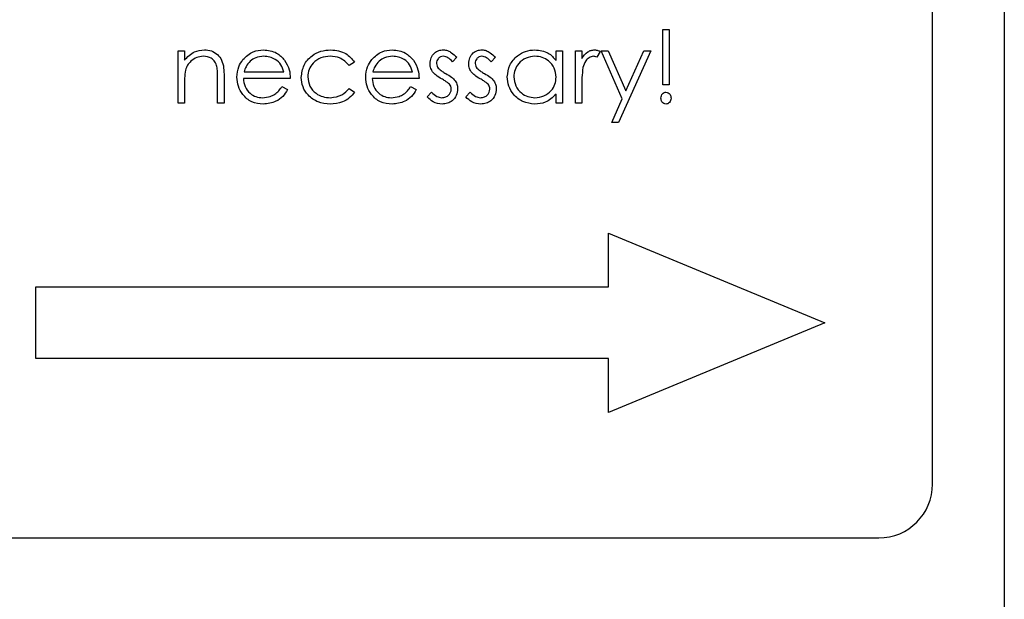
# Model space of a CAD drawing. Header units: millimetres. Extents: x 0 to 2100, y 0 to 1485.
# Tile 14 of 43: x 1221 to 1249, y 801 to 818. Entities that reach past the tile are written whole.
import ezdxf

# ---------------------------------------------------------------- set-up
doc = ezdxf.new("R2010")
doc.units = ezdxf.units.MM
doc.header["$LTSCALE"] = 5
doc.dimstyles.new('SLDDIMSTYLE5', dxfattribs={"dimtxt": 0.18, "dimasz": 16.5, "dimexe": 0, "dimexo": 0.0625, "dimgap": 0, "dimtad": 0, "dimtih": 1, "dimtoh": 1, "dimdec": 0, "dimrnd": 1e-09, "dimzin": 0, "dimdsep": 46, "dimtxsty": 'Standard', "dimsah": 1, "dimcen": 0.09, "dimadec": 0, "dimazin": 0, "dimtfac": 16.5, "dimtdec": 0, "dimtofl": 0, "dimtmove": 0, "dimatfit": 3, "dimfxl": 1, "dimfrac": 2, "dimtolj": 1, "dimtzin": 0, "dimarcsym": 0})

msp = doc.modelspace()

# ---------------------------------------------------------------- linework, layer by layer
at = {"color": 7, "linetype": 'Continuous', "lineweight": 25}
for p, q in [((1248.532, 914.138), (1248.532, 744.138)), ((1246.532, 804.638), (1246.532, 853.638)), ((1239.011, 815.77), (1239.011, 817.309)), ((1239.011, 817.309), (1239.191, 817.309)), ((1239.191, 817.309), (1239.191, 815.77)), ((1225.499, 816.719), (1225.678, 816.719)), ((1225.499, 815.257), (1225.499, 816.719)), ((1225.678, 816.719), (1225.678, 816.455)), ((1236.037, 816.719), (1236.217, 816.719)), ((1236.037, 816.449), (1236.037, 816.719)), ((1236.217, 816.719), (1236.217, 815.257)), ((1236.576, 816.719), (1236.755, 816.719)), ((1236.576, 815.257), (1236.576, 816.719)), ((1236.755, 816.719), (1236.755, 816.504)), ((1237.268, 816.694), (1237.169, 816.539)), ((1237.884, 815.382), (1237.293, 816.719)), ((1237.293, 816.719), (1237.487, 816.719)), ((1237.487, 816.719), (1237.982, 815.6)), ((1238.678, 816.719), (1237.781, 814.719)), ((1237.982, 815.6), (1238.484, 816.719)), ((1238.484, 816.719), (1238.678, 816.719)), ((1230.422, 816.402), (1230.271, 816.309)), ((1233.268, 816.537), (1233.146, 816.411)), ((1234.345, 816.537), (1234.223, 816.411)), ((1227.338, 816.129), (1228.447, 816.129)), ((1230.928, 816.129), (1232.037, 816.129)), ((1225.678, 815.786), (1225.678, 815.257)), ((1226.601, 815.257), (1226.601, 815.945)), ((1226.781, 816.004), (1226.781, 815.257)), ((1228.627, 815.95), (1227.319, 815.95)), ((1232.217, 815.95), (1230.909, 815.95)), ((1239.191, 815.77), (1239.011, 815.77)), ((1228.39, 815.719), (1228.55, 815.635)), ((1230.271, 815.668), (1230.422, 815.569)), ((1231.98, 815.719), (1232.14, 815.635)), ((1232.447, 815.43), (1232.566, 815.565)), ((1233.524, 815.43), (1233.643, 815.565)), ((1236.037, 815.257), (1236.037, 815.51)), ((1236.755, 815.749), (1236.755, 815.257)), ((1225.678, 815.257), (1225.499, 815.257)), ((1226.781, 815.257), (1226.601, 815.257)), ((1236.217, 815.257), (1236.037, 815.257)), ((1236.755, 815.257), (1236.576, 815.257)), ((1237.587, 814.719), (1237.884, 815.382)), ((1237.781, 814.719), (1237.587, 814.719)), ((1237.497, 810.138), (1237.497, 811.638)), ((1237.497, 811.638), (1243.532, 809.138)), ((1221.532, 808.138), (1221.532, 810.138)), ((1221.532, 810.138), (1237.497, 810.138)), ((1243.532, 809.138), (1237.497, 806.638)), ((1237.497, 808.138), (1221.532, 808.138)), ((1237.497, 806.638), (1237.497, 808.138)), ((1220.032, 803.138), (1245.032, 803.138))]:
    msp.add_line(p, q, dxfattribs=at)
msp.add_arc((1245.032, 804.638), 1.5, 270, 0, dxfattribs=at)
for points, knots in [([(1225.678, 816.455), (1225.763, 816.547), (1225.916, 816.712), (1226.137, 816.734), (1226.234, 816.745)], [0, 0, 0, 0, 0.559141, 1, 1, 1, 1]), ([(1226.234, 816.745), (1226.3, 816.739), (1226.431, 816.727), (1226.603, 816.622), (1226.777, 816.389), (1226.779, 816.162), (1226.781, 816.004)], [0, 0, 0, 0, 0.187021, 0.37389, 0.56061, 1, 1, 1, 1]), ([(1227.308, 816.472), (1227.398, 816.56), (1227.558, 816.719), (1227.781, 816.737), (1227.879, 816.745)], [0, 0, 0, 0, 0.558577, 1, 1, 1, 1]), ([(1227.879, 816.745), (1228.009, 816.73), (1228.242, 816.703), (1228.399, 816.532), (1228.468, 816.457)], [0, 0, 0, 0, 0.5589188, 1, 1, 1, 1]), ([(1228.935, 815.976), (1228.95, 816.093), (1228.982, 816.327), (1229.205, 816.583), (1229.476, 816.723), (1229.661, 816.737), (1229.753, 816.745)], [0, 0, 0, 0, 0.279381, 0.558782, 0.779281, 1, 1, 1, 1]), ([(1229.753, 816.745), (1229.904, 816.728), (1230.174, 816.698), (1230.346, 816.492), (1230.422, 816.402)], [0, 0, 0, 0, 0.560655, 1, 1, 1, 1]), ([(1230.898, 816.472), (1230.987, 816.56), (1231.148, 816.719), (1231.371, 816.737), (1231.469, 816.745)], [0, 0, 0, 0, 0.558577, 1, 1, 1, 1]), ([(1231.469, 816.745), (1231.599, 816.73), (1231.831, 816.703), (1231.988, 816.532), (1232.058, 816.457)], [0, 0, 0, 0, 0.558919, 1, 1, 1, 1]), ([(1232.524, 816.361), (1232.53, 816.417), (1232.54, 816.529), (1232.638, 816.657), (1232.762, 816.734), (1232.85, 816.741), (1232.894, 816.745)], [0, 0, 0, 0, 0.2799361, 0.5594372, 0.7796107, 1, 1, 1, 1]), ([(1232.894, 816.745), (1232.935, 816.74), (1233.017, 816.731), (1233.147, 816.657), (1233.222, 816.582), (1233.268, 816.537)], [0, 0, 0, 0, 0.279553, 0.559703, 1, 1, 1, 1]), ([(1233.601, 816.361), (1233.606, 816.417), (1233.617, 816.529), (1233.715, 816.657), (1233.839, 816.734), (1233.927, 816.741), (1233.971, 816.745)], [0, 0, 0, 0, 0.279936, 0.559437, 0.779611, 1, 1, 1, 1]), ([(1233.971, 816.745), (1234.012, 816.74), (1234.094, 816.731), (1234.224, 816.657), (1234.299, 816.582), (1234.345, 816.537)], [0, 0, 0, 0, 0.279553, 0.559703, 1, 1, 1, 1]), ([(1234.678, 815.992), (1234.692, 816.104), (1234.72, 816.328), (1234.932, 816.572), (1235.182, 816.722), (1235.358, 816.737), (1235.446, 816.745)], [0, 0, 0, 0, 0.279413, 0.559191, 0.779548, 1, 1, 1, 1]), ([(1235.446, 816.745), (1235.578, 816.73), (1235.814, 816.703), (1235.969, 816.526), (1236.037, 816.449)], [0, 0, 0, 0, 0.559062, 1, 1, 1, 1]), ([(1236.755, 816.504), (1236.805, 816.572), (1236.875, 816.668), (1237.013, 816.736), (1237.079, 816.742), (1237.112, 816.745)], [0, 0, 0, 0, 0.558788, 0.779481, 1, 1, 1, 1]), ([(1237.112, 816.745), (1237.143, 816.741), (1237.198, 816.734), (1237.247, 816.707), (1237.268, 816.694)], [0, 0, 0, 0, 0.559243, 1, 1, 1, 1]), ([(1226.203, 816.565), (1226.14, 816.558), (1226.013, 816.545), (1225.864, 816.443), (1225.756, 816.319), (1225.722, 816.225), (1225.706, 816.178)], [0, 0, 0, 0, 0.279553, 0.559373, 0.779703, 1, 1, 1, 1]), ([(1226.58, 816.277), (1226.566, 816.324), (1226.537, 816.417), (1226.407, 816.545), (1226.28, 816.557), (1226.203, 816.565)], [0, 0, 0, 0, 0.281192, 0.561331, 1, 1, 1, 1]), ([(1227.14, 815.984), (1227.149, 816.083), (1227.164, 816.261), (1227.264, 816.408), (1227.308, 816.472)], [0, 0, 0, 0, 0.559427, 1, 1, 1, 1]), ([(1227.512, 816.428), (1227.468, 816.379), (1227.39, 816.29), (1227.354, 816.179), (1227.338, 816.129)], [0, 0, 0, 0, 0.558795, 1, 1, 1, 1]), ([(1227.888, 816.565), (1227.811, 816.558), (1227.672, 816.546), (1227.561, 816.464), (1227.512, 816.428)], [0, 0, 0, 0, 0.559458, 1, 1, 1, 1]), ([(1228.447, 816.129), (1228.425, 816.198), (1228.382, 816.337), (1228.228, 816.476), (1228.058, 816.552), (1227.945, 816.561), (1227.888, 816.565)], [0, 0, 0, 0, 0.280138, 0.559194, 0.779598, 1, 1, 1, 1]), ([(1228.468, 816.457), (1228.52, 816.369), (1228.613, 816.212), (1228.623, 816.03), (1228.627, 815.95)], [0, 0, 0, 0, 0.558897, 1, 1, 1, 1]), ([(1229.739, 816.565), (1229.651, 816.557), (1229.473, 816.541), (1229.266, 816.393), (1229.134, 816.201), (1229.121, 816.062), (1229.114, 815.992)], [0, 0, 0, 0, 0.2801364, 0.5597687, 0.7798902, 1, 1, 1, 1]), ([(1230.271, 816.309), (1230.188, 816.392), (1230.04, 816.541), (1229.831, 816.558), (1229.739, 816.565)], [0, 0, 0, 0, 0.558451, 1, 1, 1, 1]), ([(1230.729, 815.984), (1230.738, 816.083), (1230.754, 816.261), (1230.854, 816.408), (1230.898, 816.472)], [0, 0, 0, 0, 0.559427, 1, 1, 1, 1]), ([(1231.102, 816.428), (1231.058, 816.379), (1230.98, 816.29), (1230.944, 816.179), (1230.928, 816.129)], [0, 0, 0, 0, 0.558795, 1, 1, 1, 1]), ([(1231.478, 816.565), (1231.401, 816.558), (1231.262, 816.546), (1231.151, 816.464), (1231.102, 816.428)], [0, 0, 0, 0, 0.5594582, 1, 1, 1, 1]), ([(1232.037, 816.129), (1232.015, 816.198), (1231.971, 816.337), (1231.818, 816.476), (1231.648, 816.552), (1231.535, 816.561), (1231.478, 816.565)], [0, 0, 0, 0, 0.280138, 0.559194, 0.779598, 1, 1, 1, 1]), ([(1232.058, 816.457), (1232.11, 816.369), (1232.203, 816.212), (1232.212, 816.03), (1232.217, 815.95)], [0, 0, 0, 0, 0.558897, 1, 1, 1, 1]), ([(1232.591, 816.136), (1232.569, 816.175), (1232.531, 816.246), (1232.526, 816.326), (1232.524, 816.361)], [0, 0, 0, 0, 0.559587, 1, 1, 1, 1]), ([(1232.894, 816.565), (1232.865, 816.561), (1232.808, 816.554), (1232.748, 816.499), (1232.71, 816.435), (1232.706, 816.391), (1232.704, 816.368)], [0, 0, 0, 0, 0.2793129, 0.5590715, 0.7795178, 1, 1, 1, 1]), ([(1232.704, 816.368), (1232.707, 816.341), (1232.713, 816.293), (1232.741, 816.253), (1232.753, 816.236)], [0, 0, 0, 0, 0.559054, 1, 1, 1, 1]), ([(1233.146, 816.411), (1233.108, 816.455), (1233.039, 816.534), (1232.938, 816.556), (1232.894, 816.565)], [0, 0, 0, 0, 0.562045, 1, 1, 1, 1]), ([(1233.668, 816.136), (1233.646, 816.175), (1233.607, 816.246), (1233.603, 816.326), (1233.601, 816.361)], [0, 0, 0, 0, 0.559587, 1, 1, 1, 1]), ([(1233.971, 816.565), (1233.942, 816.561), (1233.885, 816.554), (1233.825, 816.499), (1233.787, 816.435), (1233.783, 816.391), (1233.781, 816.368)], [0, 0, 0, 0, 0.279313, 0.559072, 0.779518, 1, 1, 1, 1]), ([(1233.781, 816.368), (1233.784, 816.341), (1233.79, 816.293), (1233.818, 816.253), (1233.83, 816.236)], [0, 0, 0, 0, 0.559054, 1, 1, 1, 1]), ([(1234.223, 816.411), (1234.184, 816.455), (1234.116, 816.534), (1234.015, 816.556), (1233.971, 816.565)], [0, 0, 0, 0, 0.562045, 1, 1, 1, 1]), ([(1235.448, 816.565), (1235.362, 816.555), (1235.191, 816.535), (1234.996, 816.383), (1234.879, 816.192), (1234.865, 816.057), (1234.858, 815.99)], [0, 0, 0, 0, 0.279767, 0.559291, 0.779719, 1, 1, 1, 1]), ([(1236.037, 815.985), (1236.027, 816.072), (1236.008, 816.245), (1235.847, 816.436), (1235.652, 816.549), (1235.516, 816.56), (1235.448, 816.565)], [0, 0, 0, 0, 0.2796602, 0.5592103, 0.7794872, 1, 1, 1, 1]), ([(1237.078, 816.565), (1237.035, 816.556), (1236.95, 816.537), (1236.842, 816.42), (1236.808, 816.315), (1236.787, 816.25)], [0, 0, 0, 0, 0.2783358, 0.5587681, 1, 1, 1, 1]), ([(1237.169, 816.539), (1237.153, 816.547), (1237.124, 816.56), (1237.092, 816.564), (1237.078, 816.565)], [0, 0, 0, 0, 0.560396, 1, 1, 1, 1]), ([(1225.706, 816.178), (1225.696, 816.105), (1225.678, 815.975), (1225.678, 815.844), (1225.678, 815.786)], [0, 0, 0, 0, 0.559658, 1, 1, 1, 1]), ([(1226.601, 815.945), (1226.602, 816.007), (1226.602, 816.119), (1226.587, 816.229), (1226.58, 816.277)], [0, 0, 0, 0, 0.560255, 1, 1, 1, 1]), ([(1232.843, 815.936), (1232.79, 815.966), (1232.695, 816.019), (1232.623, 816.1), (1232.591, 816.136)], [0, 0, 0, 0, 0.560659, 1, 1, 1, 1]), ([(1232.753, 816.236), (1232.789, 816.203), (1232.853, 816.145), (1232.929, 816.103), (1232.962, 816.085)], [0, 0, 0, 0, 0.559018, 1, 1, 1, 1]), ([(1232.962, 816.085), (1233.017, 816.054), (1233.116, 816), (1233.192, 815.916), (1233.225, 815.88)], [0, 0, 0, 0, 0.560649, 1, 1, 1, 1]), ([(1233.92, 815.936), (1233.867, 815.966), (1233.772, 816.019), (1233.7, 816.1), (1233.668, 816.136)], [0, 0, 0, 0, 0.560659, 1, 1, 1, 1]), ([(1233.83, 816.236), (1233.866, 816.203), (1233.93, 816.145), (1234.006, 816.103), (1234.039, 816.085)], [0, 0, 0, 0, 0.559018, 1, 1, 1, 1]), ([(1234.039, 816.085), (1234.094, 816.054), (1234.193, 816), (1234.269, 815.916), (1234.302, 815.88)], [0, 0, 0, 0, 0.560649, 1, 1, 1, 1]), ([(1236.787, 816.25), (1236.775, 816.157), (1236.754, 815.99), (1236.755, 815.823), (1236.755, 815.749)], [0, 0, 0, 0, 0.559636, 1, 1, 1, 1]), ([(1227.875, 815.232), (1227.764, 815.242), (1227.542, 815.262), (1227.303, 815.475), (1227.164, 815.725), (1227.148, 815.898), (1227.14, 815.984)], [0, 0, 0, 0, 0.279885, 0.558859, 0.779462, 1, 1, 1, 1]), ([(1227.319, 815.95), (1227.328, 815.871), (1227.347, 815.712), (1227.488, 815.533), (1227.666, 815.427), (1227.79, 815.416), (1227.852, 815.411)], [0, 0, 0, 0, 0.279963, 0.559359, 0.779526, 1, 1, 1, 1]), ([(1229.738, 815.232), (1229.623, 815.242), (1229.394, 815.263), (1229.128, 815.457), (1228.961, 815.706), (1228.943, 815.886), (1228.935, 815.976)], [0, 0, 0, 0, 0.280077, 0.559647, 0.779819, 1, 1, 1, 1]), ([(1229.114, 815.992), (1229.127, 815.903), (1229.152, 815.725), (1229.323, 815.531), (1229.531, 815.427), (1229.671, 815.416), (1229.741, 815.411)], [0, 0, 0, 0, 0.279332, 0.558778, 0.779267, 1, 1, 1, 1]), ([(1231.465, 815.232), (1231.353, 815.242), (1231.131, 815.262), (1230.892, 815.475), (1230.753, 815.725), (1230.737, 815.898), (1230.729, 815.984)], [0, 0, 0, 0, 0.279885, 0.558859, 0.779462, 1, 1, 1, 1]), ([(1230.909, 815.95), (1230.918, 815.871), (1230.936, 815.712), (1231.078, 815.533), (1231.255, 815.427), (1231.38, 815.416), (1231.442, 815.411)], [0, 0, 0, 0, 0.279963, 0.559359, 0.779526, 1, 1, 1, 1]), ([(1233.065, 815.786), (1233.026, 815.818), (1232.958, 815.877), (1232.878, 815.918), (1232.843, 815.936)], [0, 0, 0, 0, 0.559074, 1, 1, 1, 1]), ([(1233.114, 815.646), (1233.111, 815.675), (1233.107, 815.726), (1233.078, 815.767), (1233.065, 815.786)], [0, 0, 0, 0, 0.559603, 1, 1, 1, 1]), ([(1233.225, 815.88), (1233.248, 815.841), (1233.287, 815.77), (1233.292, 815.689), (1233.293, 815.654)], [0, 0, 0, 0, 0.559466, 1, 1, 1, 1]), ([(1234.142, 815.786), (1234.103, 815.818), (1234.035, 815.877), (1233.955, 815.918), (1233.92, 815.936)], [0, 0, 0, 0, 0.559074, 1, 1, 1, 1]), ([(1234.191, 815.646), (1234.188, 815.675), (1234.184, 815.726), (1234.154, 815.767), (1234.142, 815.786)], [0, 0, 0, 0, 0.559603, 1, 1, 1, 1]), ([(1234.302, 815.88), (1234.324, 815.841), (1234.364, 815.77), (1234.368, 815.689), (1234.37, 815.654)], [0, 0, 0, 0, 0.559466, 1, 1, 1, 1]), ([(1235.44, 815.232), (1235.328, 815.245), (1235.103, 815.271), (1234.854, 815.478), (1234.701, 815.727), (1234.686, 815.904), (1234.678, 815.992)], [0, 0, 0, 0, 0.279573, 0.559333, 0.779589, 1, 1, 1, 1]), ([(1234.858, 815.99), (1234.87, 815.905), (1234.894, 815.734), (1235.051, 815.543), (1235.245, 815.431), (1235.379, 815.418), (1235.447, 815.411)], [0, 0, 0, 0, 0.2794286, 0.5591463, 0.7795701, 1, 1, 1, 1]), ([(1235.447, 815.411), (1235.532, 815.422), (1235.703, 815.442), (1235.903, 815.589), (1236.019, 815.782), (1236.031, 815.917), (1236.037, 815.985)], [0, 0, 0, 0, 0.279822, 0.559387, 0.779603, 1, 1, 1, 1]), ([(1227.852, 815.411), (1227.926, 815.418), (1228.047, 815.43), (1228.202, 815.504), (1228.309, 815.601), (1228.363, 815.68), (1228.39, 815.719)], [0, 0, 0, 0, 0.339465, 0.559626, 0.779498, 1, 1, 1, 1]), ([(1228.55, 815.635), (1228.509, 815.569), (1228.428, 815.437), (1228.198, 815.267), (1227.997, 815.245), (1227.875, 815.232)], [0, 0, 0, 0, 0.280919, 0.561407, 1, 1, 1, 1]), ([(1230.422, 815.569), (1230.375, 815.511), (1230.282, 815.394), (1230.046, 815.26), (1229.855, 815.242), (1229.738, 815.232)], [0, 0, 0, 0, 0.280196, 0.560588, 1, 1, 1, 1]), ([(1229.741, 815.411), (1229.857, 815.425), (1230.065, 815.451), (1230.208, 815.601), (1230.271, 815.668)], [0, 0, 0, 0, 0.558788, 1, 1, 1, 1]), ([(1231.442, 815.411), (1231.516, 815.418), (1231.637, 815.43), (1231.792, 815.504), (1231.899, 815.601), (1231.953, 815.68), (1231.98, 815.719)], [0, 0, 0, 0, 0.339465, 0.559626, 0.779498, 1, 1, 1, 1]), ([(1232.14, 815.635), (1232.099, 815.569), (1232.017, 815.437), (1231.787, 815.267), (1231.587, 815.245), (1231.465, 815.232)], [0, 0, 0, 0, 0.280919, 0.561407, 1, 1, 1, 1]), ([(1232.566, 815.565), (1232.612, 815.519), (1232.693, 815.436), (1232.806, 815.419), (1232.856, 815.411)], [0, 0, 0, 0, 0.560833, 1, 1, 1, 1]), ([(1232.856, 815.411), (1232.892, 815.415), (1232.965, 815.422), (1233.049, 815.484), (1233.105, 815.561), (1233.111, 815.618), (1233.114, 815.646)], [0, 0, 0, 0, 0.279988, 0.559745, 0.779963, 1, 1, 1, 1]), ([(1233.293, 815.654), (1233.286, 815.591), (1233.272, 815.465), (1233.155, 815.326), (1233.014, 815.243), (1232.915, 815.236), (1232.865, 815.232)], [0, 0, 0, 0, 0.279548, 0.559226, 0.779475, 1, 1, 1, 1]), ([(1233.643, 815.565), (1233.689, 815.519), (1233.77, 815.436), (1233.883, 815.419), (1233.933, 815.411)], [0, 0, 0, 0, 0.560833, 1, 1, 1, 1]), ([(1233.933, 815.411), (1233.969, 815.415), (1234.042, 815.422), (1234.126, 815.484), (1234.181, 815.561), (1234.188, 815.618), (1234.191, 815.646)], [0, 0, 0, 0, 0.279988, 0.559745, 0.779963, 1, 1, 1, 1]), ([(1234.37, 815.654), (1234.363, 815.591), (1234.349, 815.465), (1234.232, 815.326), (1234.09, 815.243), (1233.992, 815.236), (1233.942, 815.232)], [0, 0, 0, 0, 0.279548, 0.559226, 0.779475, 1, 1, 1, 1]), ([(1236.037, 815.51), (1235.942, 815.42), (1235.773, 815.259), (1235.542, 815.24), (1235.44, 815.232)], [0, 0, 0, 0, 0.558763, 1, 1, 1, 1]), ([(1238.96, 815.398), (1238.962, 815.421), (1238.966, 815.467), (1239.001, 815.521), (1239.047, 815.559), (1239.083, 815.563), (1239.101, 815.565)], [0, 0, 0, 0, 0.280093, 0.559988, 0.780014, 1, 1, 1, 1]), ([(1239.101, 815.565), (1239.124, 815.561), (1239.169, 815.554), (1239.214, 815.505), (1239.239, 815.452), (1239.241, 815.416), (1239.242, 815.398)], [0, 0, 0, 0, 0.27874, 0.558583, 0.77932, 1, 1, 1, 1]), ([(1232.865, 815.232), (1232.774, 815.243), (1232.612, 815.264), (1232.498, 815.379), (1232.447, 815.43)], [0, 0, 0, 0, 0.559289, 1, 1, 1, 1]), ([(1233.942, 815.232), (1233.851, 815.243), (1233.689, 815.264), (1233.575, 815.379), (1233.524, 815.43)], [0, 0, 0, 0, 0.559289, 1, 1, 1, 1]), ([(1239.101, 815.232), (1239.079, 815.236), (1239.033, 815.243), (1238.989, 815.292), (1238.964, 815.345), (1238.961, 815.381), (1238.96, 815.398)], [0, 0, 0, 0, 0.278711, 0.558443, 0.779268, 1, 1, 1, 1]), ([(1239.242, 815.398), (1239.24, 815.376), (1239.236, 815.33), (1239.201, 815.276), (1239.155, 815.238), (1239.119, 815.234), (1239.101, 815.232)], [0, 0, 0, 0, 0.280085, 0.560088, 0.780172, 1, 1, 1, 1])]:
    msp.add_open_spline(points, degree=3, knots=knots, dxfattribs=at)

# ---------------------------------------------------------------- leaders
at = {"color": 7, "linetype": 'Continuous', "lineweight": 0}
msp.add_leader([(1131.037, 814.994), (1240.357, 700.674)], dimstyle='SLDDIMSTYLE5', dxfattribs=at)

doc.saveas('drawing.dxf')
